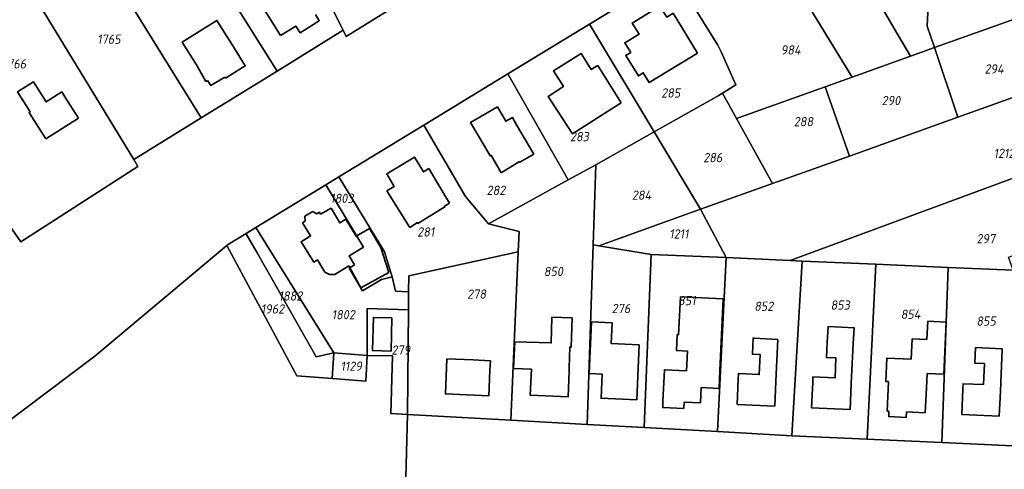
# Model space of a CAD drawing. Extents: x 177930 to 190767, y 381068 to 392034.
# Tile 33 of 256: x 179046 to 179237, y 390295 to 390383. Entities that reach past the tile are written whole.
import ezdxf
from ezdxf.enums import TextEntityAlignment as Align

# ---------------------------------------------------------------- set-up
doc = ezdxf.new("R2010")
doc.units = 0
for name, color, linetype, lineweight in [('B-XX-KG-GRENS_PERCEEL-GV', 150, 'Continuous', 25), ('B-XX-KG-GRENS_PERCEEL-S', 150, 'Continuous', 25), ('B-XX-OG-BEBOUWING-G', 7, 'Continuous', 35)]:
    doc.layers.add(name, color=color, linetype=linetype, lineweight=lineweight)
doc.styles.add('NLCS-ISO', font='NLCS-ISO.ttf', dxfattribs={"height": 1.8})

# ---------------------------------------------------------------- blocks, each defined once
blk = doc.blocks.new('SKG-PERCEELNUMMER-SO')
at = {"layer": 'DefPoints'}
blk.add_point((0, 0), dxfattribs=at)
at = {"style": 'NLCS-ISO', "oblique": 10, "flags": 1}
blk.add_attdef('GEMEENTECODE', text='', height=1.8, dxfattribs=at).set_placement((-0.5, 2.55), align=Align.MIDDLE_RIGHT)
blk.add_attdef('SECTIE', text='', height=1.8, dxfattribs=at).set_placement((0.5, 2.5), align=Align.MIDDLE_LEFT)
at = {"style": 'NLCS-ISO', "oblique": 10}
blk.add_attdef('PERCEELNUMMER', text='', height=1.8, dxfattribs=at).set_placement((0, 0), align=Align.MIDDLE_CENTER)

msp = doc.modelspace()

# ---------------------------------------------------------------- linework, layer by layer
at = {"layer": 'B-XX-KG-GRENS_PERCEEL-GV'}
for points in [[(179019.218, 390286.076), (179060.527, 390317.157), (179086.208, 390338.715), (179086.361, 390338.843), (179089.947, 390341.027), (179091.886, 390342.207), (179105.442, 390350.461), (179107.976, 390352.004), (179124.509, 390362.071), (179140.883, 390372.041), (179156.758, 390381.708), (179173.039, 390391.622), (179189.375, 390401.569), (179193.345, 390403.986), (179193.16, 390406.592), (179199.024, 390410.018), (179210.182, 390416.536), (179221.191, 390422.967), (179222.679, 390423.836), (179222.902, 390423.317), (179241.23, 390434.473)], [(179117.579, 390384.366), (179109.417, 390379.319), (179108.816, 390380.518), (179095.981, 390372.6), (179081.241, 390363.508), (179068.114, 390355.411), (179068.935, 390354.062), (179046.184, 390339.372), (179042.591, 390344.534)], [(179043.106, 390236.333), (179054.244, 390242.526), (179059.959, 390245.704), (179068.988, 390250.797), (179077.878, 390256.098), (179083.303, 390259.15), (179094.551, 390265.446), (179099.52, 390257.179), (179113.495, 390259.12), (179110.422, 390277.988), (179130.71, 390290.877), (179120.987, 390291.132), (179121.334, 390305.833), (179118.13, 390306.01), (179118.416, 390317.211), (179113.528, 390317.309), (179113.267, 390312.307), (179106.698, 390312.803), (179099.83, 390313.322), (179098.457, 390315.87), (179098.388, 390315.998), (179086.208, 390338.715), (179060.527, 390317.157), (179019.218, 390286.076)], [(179413.473, 390306.881), (179378.528, 390304.36), (179366.889, 390303.52), (179300.056, 390298.697), (179290.622, 390298.478), (179289.462, 390301.229), (179286.806, 390298.23), (179274.551, 390298.111), (179270.119, 390298.314), (179254.761, 390299.018), (179240.438, 390299.674), (179225.241, 390300.37), (179210.762, 390301.034), (179196.1, 390301.702), (179181.636, 390302.501), (179167.36, 390303.29), (179156.267, 390303.903), (179141.421, 390304.723), (179121.334, 390305.833), (179120.987, 390291.132)]]:
    msp.add_lwpolyline(points, dxfattribs=at)
for points in [[(179223.018, 390393.111), (179223.766, 390393.36), (179223.72, 390393.439), (179223.249, 390394.242), (179210.182, 390416.536), (179199.024, 390410.018), (179199.072, 390409.935), (179215.989, 390380.888), (179219.142, 390375.474), (179223.826, 390377.151), (179222.419, 390381.311)], [(179075.091, 390405.902), (179095.981, 390372.6), (179108.816, 390380.518), (179099.144, 390399.832), (179092.833, 390412.463), (179092.388, 390413.354), (179088.172, 390411.813), (179076.47, 390407.533), (179074.516, 390406.818)], [(179189.375, 390401.569), (179198.458, 390386.722), (179207.82, 390371.421), (179219.142, 390375.474), (179215.989, 390380.888), (179199.072, 390409.935), (179199.024, 390410.018), (179193.16, 390406.592), (179193.345, 390403.986)], [(179064.735, 390403.24), (179058.112, 390400.818), (179058.675, 390399.91), (179081.241, 390363.508), (179095.981, 390372.6), (179075.091, 390405.902), (179074.516, 390406.818)], [(179108.816, 390380.518), (179109.417, 390379.319), (179117.579, 390384.366), (179111.071, 390395.115), (179111.156, 390395.167), (179108.415, 390399.502), (179105.757, 390403.878), (179099.144, 390399.832)], [(179202.599, 390369.552), (179207.82, 390371.421), (179198.458, 390386.722), (179189.375, 390401.569), (179173.039, 390391.622), (179181.712, 390377.612), (179182.344, 390376.334), (179185.203, 390369.929), (179182.578, 390368.286), (179185.319, 390363.366)], [(179257.603, 390389.242), (179252.63, 390402.98), (179234.252, 390396.855), (179223.766, 390393.36), (179223.018, 390393.111), (179222.419, 390381.311), (179223.826, 390377.151)], [(179043.69, 390395.543), (179044.241, 390394.637), (179068.114, 390355.411), (179081.241, 390363.508), (179058.675, 390399.91), (179058.112, 390400.818), (179052.988, 390398.944)], [(179027.179, 390388.403), (179042.802, 390362.206), (179034.162, 390356.641), (179042.591, 390344.534), (179046.184, 390339.372), (179068.935, 390354.062), (179068.114, 390355.411), (179044.241, 390394.637), (179043.69, 390395.543), (179026.64, 390389.307)], [(179173.039, 390391.622), (179156.758, 390381.708), (179169.329, 390360.778), (179181.747, 390367.766), (179182.578, 390368.286), (179185.203, 390369.929), (179182.344, 390376.334), (179181.712, 390377.612)], [(179257.603, 390389.242), (179223.826, 390377.151), (179228.364, 390363.629), (179262.456, 390375.834)], [(179152.596, 390351.429), (179157.952, 390354.381), (179169.329, 390360.778), (179156.758, 390381.708), (179140.883, 390372.041)], [(179202.599, 390369.552), (179207.283, 390356.081), (179228.364, 390363.629), (179223.826, 390377.151), (179219.142, 390375.474), (179207.82, 390371.421)], [(179267.397, 390362.183), (179262.456, 390375.834), (179228.364, 390363.629), (179207.283, 390356.081), (179192.355, 390350.737), (179178.345, 390345.721), (179183.34, 390336.322), (179195.78, 390335.774), (179244.897, 390353.886)], [(179140.883, 390372.041), (179124.509, 390362.071), (179132.65, 390348.195), (179137.122, 390342.898), (179152.596, 390351.429)], [(179202.599, 390369.552), (179185.319, 390363.366), (179192.355, 390350.737), (179207.283, 390356.081)], [(179182.578, 390368.286), (179181.747, 390367.766), (179169.329, 390360.778), (179178.345, 390345.721), (179192.355, 390350.737), (179185.319, 390363.366)], [(179107.976, 390352.004), (179116.855, 390337.479), (179118.34, 390332.598), (179118.996, 390329.779), (179121.574, 390329.652), (179121.606, 390332.781), (179142.883, 390337.427), (179143.06, 390341.374), (179137.122, 390342.898), (179132.65, 390348.195), (179124.509, 390362.071)], [(179157.952, 390354.381), (179157.433, 390338.841), (179158.59, 390338.649), (179178.345, 390345.721), (179169.329, 390360.778)], [(179152.596, 390351.429), (179137.122, 390342.898), (179143.06, 390341.374), (179142.883, 390337.427), (179141.421, 390304.723), (179156.267, 390303.903), (179157.433, 390338.841), (179157.952, 390354.381)], [(179198.107, 390335.671), (179212.437, 390335.039), (179226.502, 390334.418), (179239.139, 390333.86), (179238.248, 390336.409), (179250.627, 390340.827), (179244.897, 390353.886), (179195.78, 390335.774)], [(179109.019, 390344.582), (179111.317, 390340.805), (179112.798, 390338.369), (179109.978, 390336.653), (179111.044, 390334.902), (179110.022, 390334.292), (179112.601, 390329.885), (179116.3, 390332.089), (179118.34, 390332.598), (179116.855, 390337.479), (179107.976, 390352.004), (179105.442, 390350.461)], [(179118.34, 390332.598), (179116.3, 390332.089), (179112.601, 390329.885), (179110.022, 390334.292), (179111.044, 390334.902), (179109.978, 390336.653), (179112.798, 390338.369), (179111.317, 390340.805), (179109.019, 390344.582), (179105.442, 390350.461), (179091.886, 390342.207), (179107.005, 390317.829), (179113.528, 390317.309), (179113.497, 390326.413), (179121.54, 390326.203), (179121.574, 390329.652), (179118.996, 390329.779)], [(179178.345, 390345.721), (179158.59, 390338.649), (179168.729, 390336.967), (179183.34, 390336.322)], [(179107.005, 390317.829), (179091.886, 390342.207), (179089.947, 390341.027), (179090.007, 390340.922), (179092.091, 390337.266), (179097.224, 390328.253), (179100.569, 390322.396), (179103.602, 390317.049)], [(179098.457, 390315.87), (179099.83, 390313.322), (179106.698, 390312.803), (179107.005, 390317.829), (179103.602, 390317.049), (179100.569, 390322.396), (179097.224, 390328.253), (179092.091, 390337.266), (179090.007, 390340.922), (179089.947, 390341.027), (179086.361, 390338.843), (179086.208, 390338.715), (179098.388, 390315.998)], [(179156.267, 390303.903), (179167.36, 390303.29), (179168.729, 390336.967), (179158.59, 390338.649), (179157.433, 390338.841)], [(179142.883, 390337.427), (179121.606, 390332.781), (179121.574, 390329.652), (179121.54, 390326.203), (179121.334, 390305.833), (179141.421, 390304.723)], [(179181.636, 390302.501), (179183.34, 390336.322), (179168.729, 390336.967), (179167.36, 390303.29)], [(179181.636, 390302.501), (179196.1, 390301.702), (179198.107, 390335.671), (179195.78, 390335.774), (179183.34, 390336.322)], [(179196.1, 390301.702), (179210.762, 390301.034), (179212.437, 390335.039), (179198.107, 390335.671)], [(179210.762, 390301.034), (179225.241, 390300.37), (179226.502, 390334.418), (179212.437, 390335.039)], [(179225.241, 390300.37), (179240.438, 390299.674), (179240.551, 390329.823), (179239.139, 390333.86), (179226.502, 390334.418)], [(179113.528, 390317.309), (179118.416, 390317.211), (179118.13, 390306.01), (179121.334, 390305.833), (179121.54, 390326.203), (179113.497, 390326.413)], [(179113.528, 390317.309), (179107.005, 390317.829), (179106.698, 390312.803), (179113.267, 390312.307)]]:
    msp.add_lwpolyline(points, close=True, dxfattribs=at)
at = {"layer": 'B-XX-OG-BEBOUWING-G'}
for points in [[(179094.668, 390388.78), (179091.935, 390387.074), (179094.844, 390382.425)], [(179087.195, 390377.789), (179085.732, 390380.132), (179084.298, 390382.429), (179080.817, 390380.264)], [(179094.844, 390382.425), (179096.681, 390379.478)], [(179096.681, 390379.478), (179099.664, 390381.338), (179100.467, 390380.05), (179104.191, 390382.372), (179103.433, 390383.587)], [(179080.817, 390380.264), (179077.553, 390378.234), (179080.325, 390373.774)], [(179085.955, 390371.192), (179089.803, 390373.586), (179087.195, 390377.789)], [(179158.348, 390373.672), (179157.071, 390372.889), (179155.144, 390375.977), (179149.775, 390372.627), (179151.67, 390369.59), (179148.715, 390367.657), (179153.449, 390360.418)], [(179080.325, 390373.774), (179082.152, 390370.568)], [(179162.882, 390366.404), (179158.348, 390373.672)], [(179082.477, 390370.775), (179083.132, 390369.755), (179085.8, 390371.434)], [(179085.8, 390371.434), (179085.955, 390371.192)], [(179054.717, 390367.598), (179054.139, 390368.526), (179051.064, 390366.597), (179048.63, 390370.477), (179045.531, 390368.538), (179047.952, 390364.669), (179047.773, 390364.557), (179048.31, 390363.705)], [(179082.152, 390370.568), (179082.477, 390370.775)], [(179057.35, 390363.404), (179054.717, 390367.598)], [(179142.571, 390362.167), (179141.741, 390363.593), (179140.451, 390362.842), (179138.829, 390365.626), (179133.622, 390362.595), (179136.237, 390358.104)], [(179153.449, 390360.418), (179159.731, 390364.404), (179162.882, 390366.404)], [(179048.31, 390363.705), (179051.002, 390359.419)], [(179051.002, 390359.419), (179057.35, 390363.404)], [(179143.109, 390354.99), (179143.181, 390354.867), (179145.904, 390356.456), (179142.571, 390362.167)], [(179136.237, 390358.104), (179137.402, 390356.108), (179137.591, 390356.218)], [(179125.5, 390353.62), (179124.46, 390352.999), (179122.741, 390355.876), (179117.304, 390352.627), (179118.767, 390350.179), (179117.342, 390349.328)], [(179137.591, 390356.218), (179139.542, 390352.815)], [(179129.489, 390346.939), (179125.5, 390353.62)], [(179139.542, 390352.815), (179143.109, 390354.99)], [(179117.342, 390349.328), (179121.788, 390342.21)], [(179116.196, 390338.281), (179113.96, 390342.019), (179111.368, 390340.468), (179109.379, 390343.791), (179108.184, 390343.076), (179106.483, 390345.918), (179104.462, 390344.8)], [(179121.788, 390342.21), (179123.278, 390343.128), (179123.39, 390342.962), (179128.635, 390346.181), (179128.531, 390346.351), (179129.489, 390346.939)], [(179104.462, 390344.8), (179104.229, 390345.173), (179103.72, 390344.855), (179102.911, 390345.283), (179101.409, 390344.373), (179101.448, 390343.439), (179100.946, 390343.12), (179102.519, 390340.564), (179100.677, 390339.4), (179103.119, 390335.45), (179103.819, 390335.871), (179105.251, 390333.517), (179106.195, 390333.024), (179107.252, 390333.053), (179109.964, 390334.705)], [(179109.964, 390334.705), (179112.283, 390330.466), (179117.718, 390333.44), (179116.196, 390338.281)], [(179182.738, 390328.336), (179174.469, 390328.735), (179174.04, 390321.334)], [(179182.119, 390314.416), (179182.738, 390328.336)], [(179149.448, 390324.737), (179149.294, 390319.749), (179142.197, 390319.969), (179141.962, 390314.81), (179145.459, 390314.651)], [(179152.937, 390318.958), (179153.196, 390318.95), (179153.371, 390324.616), (179149.448, 390324.737)], [(179226.079, 390323.803), (179222.554, 390323.965), (179222.366, 390320.399)], [(179222.382, 390313.8), (179225.668, 390313.667), (179226.079, 390323.803)], [(179174.04, 390321.334), (179173.822, 390321.344), (179173.686, 390318.255), (179175.77, 390318.163), (179175.601, 390314.342), (179171.304, 390314.532), (179171.251, 390313.303)], [(179207.995, 390319.646), (179208.193, 390322.693), (179203.153, 390322.913), (179202.934, 390319.869)], [(179188.746, 390320.671), (179188.554, 390320.68), (179188.412, 390317.54), (179189.925, 390317.472), (179189.751, 390313.604), (179185.719, 390313.786), (179185.675, 390312.71)], [(179192.996, 390312.301), (179193.366, 390320.414), (179188.746, 390320.671)], [(179202.934, 390319.869), (179202.804, 390316.912), (179204.666, 390316.83), (179204.496, 390312.962), (179200.184, 390313.152), (179200.144, 390312.147)], [(179207.645, 390311.797), (179207.995, 390319.646)], [(179222.366, 390320.399), (179219.471, 390320.531), (179219.292, 390316.595), (179214.567, 390316.81), (179214.361, 390312.279), (179214.902, 390312.255)], [(179152.819, 390314.292), (179152.813, 390314.872), (179152.937, 390318.958)], [(179236.652, 390310.386), (179237.02, 390318.597), (179231.831, 390318.831), (179231.695, 390315.818), (179233.544, 390315.735), (179233.361, 390311.648), (179229.39, 390311.826), (179229.34, 390310.73)], [(179129.032, 390316.671), (179128.727, 390309.823), (179137.169, 390309.447)], [(179134.136, 390316.444), (179129.032, 390316.671)], [(179137.392, 390314.448), (179137.471, 390316.294), (179134.136, 390316.444)], [(179137.169, 390309.447), (179137.392, 390314.448)], [(179145.459, 390314.651), (179145.233, 390309.596), (179152.595, 390309.267), (179152.819, 390314.292)], [(179178.467, 390311.075), (179181.964, 390310.92), (179182.119, 390314.416)], [(179222.041, 390306.167), (179222.259, 390311.039), (179222.382, 390313.8)], [(179171.251, 390313.303), (179171.034, 390308.444)], [(179185.675, 390312.71), (179185.455, 390307.8)], [(179192.781, 390307.473), (179192.996, 390312.301)], [(179200.144, 390312.147), (179199.921, 390307.155)], [(179207.423, 390306.82), (179207.645, 390311.797)], [(179214.902, 390312.255), (179214.64, 390306.498), (179214.97, 390306.483)], [(179175.136, 390308.261), (179178.335, 390308.118), (179178.467, 390311.075)], [(179229.34, 390310.73), (179229.122, 390305.851)], [(179236.435, 390305.525), (179236.652, 390310.386)], [(179171.034, 390308.444), (179170.977, 390307.173), (179175.064, 390307.025), (179175.136, 390308.261)], [(179185.455, 390307.8), (179192.781, 390307.473)], [(179199.921, 390307.155), (179207.423, 390306.82)], [(179214.97, 390306.483), (179214.922, 390305.424), (179218.327, 390305.272), (179218.375, 390306.331)], [(179218.375, 390306.331), (179222.041, 390306.167)], [(179229.122, 390305.851), (179236.435, 390305.525)]]:
    msp.add_lwpolyline(points, dxfattribs=at)
for points in [[(179172.991, 390383.833), (179171.768, 390383.08), (179170.44, 390385.213), (179165.052, 390381.922), (179166.381, 390379.78), (179163.612, 390378.079), (179164.755, 390376.211), (179163.796, 390375.633), (179166.242, 390371.642), (179167.19, 390372.264), (179168.357, 390370.363), (179177.715, 390376.1)], [(179118.335, 390324.605), (179114.712, 390324.707), (179114.53, 390318.263), (179118.152, 390318.161)], [(179166.405, 390319.381), (179160.975, 390319.624), (179161.156, 390323.65), (179157.15, 390323.829), (179156.701, 390313.799), (179159.198, 390313.687), (179158.988, 390308.982), (179165.926, 390308.672)]]:
    msp.add_lwpolyline(points, close=True, dxfattribs=at)

# ---------------------------------------------------------------- block references
at = {"layer": 'B-XX-KG-GRENS_PERCEEL-S'}
for p, values in [((179063.296, 390378.779), {'PERCEELNUMMER': '1765'}), ((179195.877, 390376.691), {'PERCEELNUMMER': '984'}), ((179044.918, 390373.984), {'PERCEELNUMMER': '1766'}), ((179235.429, 390373.008), {'PERCEELNUMMER': '294'}), ((179172.554, 390368.336), {'PERCEELNUMMER': '285'}), ((179215.372, 390366.866), {'PERCEELNUMMER': '290'}), ((179198.354, 390362.76), {'PERCEELNUMMER': '288'}), ((179154.786, 390359.838), {'PERCEELNUMMER': '283'}), ((179237.36, 390356.592), {'PERCEELNUMMER': '1212'}), ((179180.718, 390355.768), {'PERCEELNUMMER': '286'}), ((179138.564, 390349.41), {'PERCEELNUMMER': '282'}), ((179108.597, 390347.87), {'PERCEELNUMMER': '1803'}), ((179166.868, 390348.468), {'PERCEELNUMMER': '284'}), ((179124.908, 390341.315), {'PERCEELNUMMER': '281'}), ((179174.129, 390340.937), {'PERCEELNUMMER': '1211'}), ((179233.821, 390340.008), {'PERCEELNUMMER': '297'}), ((179149.727, 390333.64), {'PERCEELNUMMER': '850'}), ((179098.605, 390328.87), {'PERCEELNUMMER': '1882'}), ((179134.793, 390329.238), {'PERCEELNUMMER': '278'}), ((179175.686, 390327.98), {'PERCEELNUMMER': '851'}), ((179095.111, 390326.355), {'PERCEELNUMMER': '1962'}), ((179162.88, 390326.436), {'PERCEELNUMMER': '276'}), ((179190.646, 390326.881), {'PERCEELNUMMER': '852'}), ((179205.505, 390327.107), {'PERCEELNUMMER': '853'}), ((179108.877, 390325.238), {'PERCEELNUMMER': '1802'}), ((179219.189, 390325.328), {'PERCEELNUMMER': '854'}), ((179233.872, 390323.996), {'PERCEELNUMMER': '855'}), ((179120.059, 390318.364), {'PERCEELNUMMER': '279'}), ((179110.403, 390315.225), {'PERCEELNUMMER': '1129'})]:
    msp.add_blockref('SKG-PERCEELNUMMER-SO', p, dxfattribs=at).add_auto_attribs(values)

doc.saveas('drawing.dxf')
